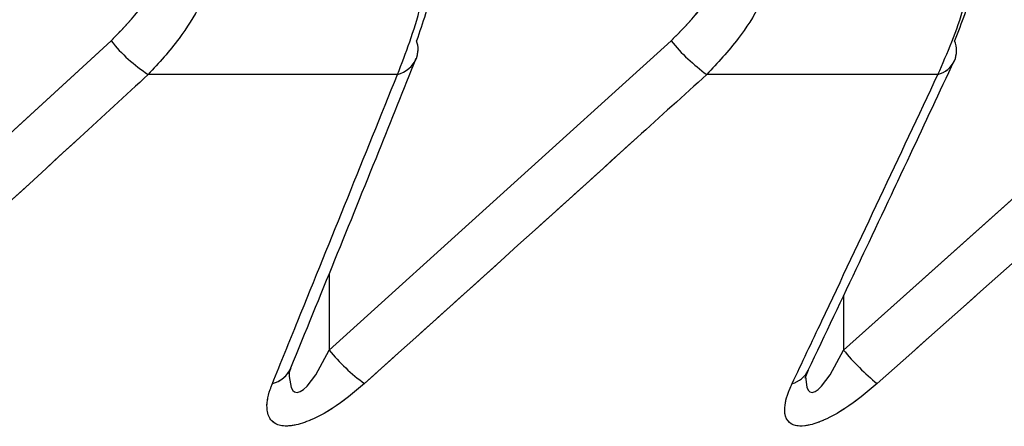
# Model space of a CAD drawing. Header units: inches. Extents: x 0.1 to 16.9, y 0.1 to 10.9.
# Tile 123 of 235: x 6.551084 to 6.551764, y 2.443097 to 2.443377. Entities that reach past the tile are written whole.
import ezdxf

# ---------------------------------------------------------------- set-up
doc = ezdxf.new("R2010")
doc.units = ezdxf.units.IN
doc.header["$MEASUREMENT"] = 0
doc.linetypes.add('PHANTOM', pattern=[0.49999999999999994, 0.25, -0.05, 0.05, -0.05, 0.05, -0.05])

msp = doc.modelspace()

# ---------------------------------------------------------------- linework, layer by layer
at = {"color": 7, "linetype": 'Continuous', "lineweight": 25}
for p, q in [((6.55091468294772, 2.443149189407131), (6.55114717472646, 2.443362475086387)), ((6.5512977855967, 2.443149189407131), (6.551533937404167, 2.443362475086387)), ((6.55165295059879, 2.443149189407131), (6.551891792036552, 2.443362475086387)), ((6.551345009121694, 2.443339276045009), (6.551172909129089, 2.443339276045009)), ((6.551718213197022, 2.443339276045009), (6.551558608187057, 2.443339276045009)), ((6.5512977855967, 2.443201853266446), (6.5512977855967, 2.443149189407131)), ((6.55165295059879, 2.443186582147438), (6.55165295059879, 2.443149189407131))]:
    msp.add_line(p, q, dxfattribs=at)
at = {"color": 7, "linetype": 'PHANTOM', "lineweight": 18}
for p, q in [((6.55091468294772, 2.443149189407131), (6.55114717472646, 2.443362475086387)), ((6.55091468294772, 2.443149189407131), (6.55114717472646, 2.443362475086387)), ((6.55091468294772, 2.443149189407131), (6.55114717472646, 2.443362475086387)), ((6.5512977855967, 2.443149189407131), (6.551533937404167, 2.443362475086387)), ((6.5512977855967, 2.443149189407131), (6.551533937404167, 2.443362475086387)), ((6.5512977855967, 2.443149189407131), (6.551533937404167, 2.443362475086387)), ((6.55165295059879, 2.443149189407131), (6.551891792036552, 2.443362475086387)), ((6.55165295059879, 2.443149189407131), (6.551891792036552, 2.443362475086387)), ((6.55165295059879, 2.443149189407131), (6.551891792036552, 2.443362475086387)), ((6.551345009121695, 2.443339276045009), (6.551172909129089, 2.443339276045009)), ((6.551345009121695, 2.443339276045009), (6.551172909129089, 2.443339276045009)), ((6.551345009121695, 2.443339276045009), (6.551172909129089, 2.443339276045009)), ((6.551718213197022, 2.443339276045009), (6.551558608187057, 2.443339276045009)), ((6.551718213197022, 2.443339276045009), (6.551558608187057, 2.443339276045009)), ((6.551718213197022, 2.443339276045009), (6.551558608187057, 2.443339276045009)), ((6.5512977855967, 2.443201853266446), (6.5512977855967, 2.443149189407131)), ((6.5512977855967, 2.443201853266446), (6.5512977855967, 2.443149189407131)), ((6.5512977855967, 2.443201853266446), (6.5512977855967, 2.443149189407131)), ((6.55165295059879, 2.443186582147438), (6.55165295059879, 2.443149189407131)), ((6.55165295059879, 2.443186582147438), (6.55165295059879, 2.443149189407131)), ((6.55165295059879, 2.443186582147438), (6.55165295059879, 2.443149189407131))]:
    msp.add_line(p, q, dxfattribs=at)
at = {"color": 7, "linetype": 'Continuous', "lineweight": 25, "flags": 128}
for points in [[(6.551270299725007, 2.443133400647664), (6.551270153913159, 2.443131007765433), (6.55127150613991, 2.443123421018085), (6.551272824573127, 2.443121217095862), (6.551273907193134, 2.443120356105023), (6.55127577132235, 2.443119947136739), (6.551277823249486, 2.443120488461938), (6.55128011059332, 2.44312191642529), (6.551282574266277, 2.443124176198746), (6.551288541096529, 2.443131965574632), (6.5512977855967, 2.443149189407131), (6.5512977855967, 2.443149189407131)], [(6.551626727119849, 2.443131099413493), (6.551626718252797, 2.443131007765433), (6.55162765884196, 2.443123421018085), (6.551628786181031, 2.443121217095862), (6.551629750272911, 2.443120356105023), (6.551631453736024, 2.443119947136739), (6.551633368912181, 2.443120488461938), (6.551635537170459, 2.44312191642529), (6.551637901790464, 2.443124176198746), (6.551643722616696, 2.443131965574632), (6.55165295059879, 2.443149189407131), (6.55165295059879, 2.443149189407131)], [(6.551626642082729, 2.443129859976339), (6.551626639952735, 2.443129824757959), (6.55162693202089, 2.443130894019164), (6.551628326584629, 2.44313441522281), (6.55162874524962, 2.443135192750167), (6.55162874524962, 2.443135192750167)]]:
    msp.add_lwpolyline(points, dxfattribs=at)
at = {"color": 7, "linetype": 'PHANTOM', "lineweight": 18, "flags": 128}
for points in [[(6.551270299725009, 2.443133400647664), (6.551270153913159, 2.443131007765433), (6.55127150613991, 2.443123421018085), (6.551272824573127, 2.443121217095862), (6.551273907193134, 2.443120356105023), (6.55127577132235, 2.443119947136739), (6.551277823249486, 2.443120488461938), (6.551280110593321, 2.44312191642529), (6.551282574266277, 2.443124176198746), (6.551288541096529, 2.443131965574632), (6.5512977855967, 2.443149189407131), (6.5512977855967, 2.443149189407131)], [(6.551270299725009, 2.443133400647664), (6.551270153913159, 2.443131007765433), (6.55127150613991, 2.443123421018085), (6.551272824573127, 2.443121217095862), (6.551273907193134, 2.443120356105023), (6.55127577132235, 2.443119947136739), (6.551277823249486, 2.443120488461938), (6.551280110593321, 2.44312191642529), (6.551282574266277, 2.443124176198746), (6.551288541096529, 2.443131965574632), (6.5512977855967, 2.443149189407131), (6.5512977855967, 2.443149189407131)], [(6.551270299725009, 2.443133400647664), (6.551270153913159, 2.443131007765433), (6.55127150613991, 2.443123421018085), (6.551272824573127, 2.443121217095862), (6.551273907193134, 2.443120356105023), (6.55127577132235, 2.443119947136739), (6.551277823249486, 2.443120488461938), (6.551280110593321, 2.44312191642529), (6.551282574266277, 2.443124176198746), (6.551288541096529, 2.443131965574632), (6.5512977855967, 2.443149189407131), (6.5512977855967, 2.443149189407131)], [(6.551626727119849, 2.443131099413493), (6.551626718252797, 2.443131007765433), (6.55162765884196, 2.443123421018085), (6.551628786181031, 2.443121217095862), (6.551629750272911, 2.443120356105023), (6.551631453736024, 2.443119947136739), (6.551633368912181, 2.443120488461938), (6.551635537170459, 2.44312191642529), (6.551637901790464, 2.443124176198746), (6.551643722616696, 2.443131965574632), (6.55165295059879, 2.443149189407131), (6.55165295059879, 2.443149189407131)], [(6.551626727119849, 2.443131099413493), (6.551626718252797, 2.443131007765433), (6.55162765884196, 2.443123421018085), (6.551628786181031, 2.443121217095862), (6.551629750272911, 2.443120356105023), (6.551631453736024, 2.443119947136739), (6.551633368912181, 2.443120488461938), (6.551635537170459, 2.44312191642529), (6.551637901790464, 2.443124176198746), (6.551643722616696, 2.443131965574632), (6.55165295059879, 2.443149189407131), (6.55165295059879, 2.443149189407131)], [(6.551626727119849, 2.443131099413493), (6.551626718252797, 2.443131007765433), (6.55162765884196, 2.443123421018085), (6.551628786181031, 2.443121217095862), (6.551629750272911, 2.443120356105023), (6.551631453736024, 2.443119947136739), (6.551633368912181, 2.443120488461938), (6.551635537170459, 2.44312191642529), (6.551637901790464, 2.443124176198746), (6.551643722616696, 2.443131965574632), (6.55165295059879, 2.443149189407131), (6.55165295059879, 2.443149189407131)], [(6.551626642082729, 2.44312985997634), (6.551626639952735, 2.443129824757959), (6.55162693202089, 2.443130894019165), (6.55162832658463, 2.443134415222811), (6.55162874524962, 2.443135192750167), (6.55162874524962, 2.443135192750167)], [(6.551626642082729, 2.44312985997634), (6.551626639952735, 2.443129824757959), (6.55162693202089, 2.443130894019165), (6.55162832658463, 2.443134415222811), (6.55162874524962, 2.443135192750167), (6.55162874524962, 2.443135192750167)], [(6.551626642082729, 2.44312985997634), (6.551626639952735, 2.443129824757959), (6.55162693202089, 2.443130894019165), (6.551628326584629, 2.44313441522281), (6.55162874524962, 2.443135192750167), (6.55162874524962, 2.443135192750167)]]:
    msp.add_lwpolyline(points, dxfattribs=at)
at = {"color": 7, "linetype": 'Continuous', "lineweight": 25}
for centre, radius, start, end in [((6.551232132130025, 2.44343084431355), 0.0001090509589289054, 218.8252726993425, 237.1066914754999), ((6.551341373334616, 2.443356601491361), 1.786079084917e-05, 339.7012741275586, 19.19924124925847), ((6.551635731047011, 2.443446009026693), 0.0001316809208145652, 219.3730009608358, 234.1489682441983), ((6.55171311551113, 2.443355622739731), 1.79252878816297e-05, 337.2979329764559, 22.47452482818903), ((6.551340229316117, 2.443358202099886), 1.952029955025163e-05, 284.1737571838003, 336.458129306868), ((6.551713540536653, 2.443356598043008), 1.794116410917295e-05, 285.096382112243, 333.8987342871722), ((6.551400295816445, 2.443232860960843), 0.0001323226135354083, 219.222233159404, 233.8671349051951), ((6.551788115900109, 2.443261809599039), 0.0001759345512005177, 219.8011780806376, 230.5326805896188), ((6.551253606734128, 2.443144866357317), 1.952353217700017e-05, 284.7978856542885, 335.9233306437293), ((6.551612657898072, 2.443143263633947), 1.794755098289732e-05, 285.755247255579, 333.3105590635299)]:
    msp.add_arc(centre, radius, start, end, dxfattribs=at)
at = {"color": 7, "linetype": 'PHANTOM', "lineweight": 18}
for centre, radius, start, end in [((6.551232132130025, 2.44343084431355), 0.0001090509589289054, 218.8252726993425, 237.1066914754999), ((6.551232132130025, 2.44343084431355), 0.0001090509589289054, 218.8252726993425, 237.1066914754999), ((6.551232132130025, 2.44343084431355), 0.0001090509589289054, 218.8252726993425, 237.1066914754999), ((6.551341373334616, 2.443356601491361), 1.786079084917e-05, 339.7012741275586, 19.19924124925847), ((6.551341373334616, 2.443356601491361), 1.786079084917e-05, 339.7012741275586, 19.19924124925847), ((6.551341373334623, 2.443356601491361), 1.786079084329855e-05, 339.7012741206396, 19.19924125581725), ((6.551635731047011, 2.443446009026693), 0.0001316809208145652, 219.3730009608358, 234.1489682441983), ((6.551635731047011, 2.443446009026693), 0.0001316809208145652, 219.3730009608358, 234.1489682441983), ((6.551635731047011, 2.443446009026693), 0.0001316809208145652, 219.3730009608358, 234.1489682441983), ((6.55171311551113, 2.443355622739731), 1.79252878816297e-05, 337.2979329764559, 22.47452482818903), ((6.55171311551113, 2.443355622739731), 1.79252878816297e-05, 337.2979329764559, 22.47452482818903), ((6.55171311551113, 2.443355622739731), 1.79252878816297e-05, 337.2979329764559, 22.47452482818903), ((6.551340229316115, 2.443358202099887), 1.952029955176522e-05, 284.1737571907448, 336.4581293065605), ((6.551340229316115, 2.443358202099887), 1.952029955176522e-05, 284.1737571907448, 336.4581293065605), ((6.551340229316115, 2.443358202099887), 1.952029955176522e-05, 284.1737571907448, 336.4581293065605), ((6.551713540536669, 2.44335659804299), 1.794116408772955e-05, 285.0963820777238, 333.8987343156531), ((6.551713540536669, 2.44335659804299), 1.794116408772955e-05, 285.0963820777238, 333.8987343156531), ((6.551713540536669, 2.44335659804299), 1.794116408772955e-05, 285.0963820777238, 333.8987343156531), ((6.551400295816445, 2.443232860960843), 0.0001323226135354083, 219.222233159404, 233.8671349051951), ((6.551400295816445, 2.443232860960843), 0.0001323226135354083, 219.222233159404, 233.8671349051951), ((6.551400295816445, 2.443232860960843), 0.0001323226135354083, 219.222233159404, 233.8671349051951), ((6.551788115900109, 2.443261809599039), 0.0001759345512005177, 219.8011780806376, 230.5326805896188), ((6.551788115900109, 2.443261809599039), 0.0001759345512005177, 219.8011780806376, 230.5326805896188), ((6.551788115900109, 2.443261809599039), 0.0001759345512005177, 219.8011780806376, 230.5326805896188), ((6.551253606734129, 2.443144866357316), 1.952353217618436e-05, 284.7978856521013, 335.9233306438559), ((6.551253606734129, 2.443144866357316), 1.952353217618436e-05, 284.7978856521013, 335.9233306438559), ((6.551253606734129, 2.443144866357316), 1.952353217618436e-05, 284.7978856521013, 335.9233306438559), ((6.551612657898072, 2.443143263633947), 1.794755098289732e-05, 285.755247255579, 333.3105590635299), ((6.551612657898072, 2.443143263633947), 1.794755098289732e-05, 285.755247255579, 333.3105590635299), ((6.551612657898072, 2.443143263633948), 1.794755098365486e-05, 285.7552472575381, 333.3105590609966)]:
    msp.add_arc(centre, radius, start, end, dxfattribs=at)
at = {"color": 7, "linetype": 'Continuous', "lineweight": 25}
for points, knots in [([(6.55114717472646, 2.443362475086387), (6.551153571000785, 2.443369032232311), (6.551170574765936, 2.443386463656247), (6.551190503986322, 2.443422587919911), (6.55119361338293, 2.443453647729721), (6.551195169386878, 2.443469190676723)], [0, 0, 0, 0, 0.2315050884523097, 0.6154298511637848, 1, 1, 1, 1]), ([(6.551227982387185, 2.443469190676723), (6.551226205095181, 2.4434502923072), (6.551222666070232, 2.44341266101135), (6.551199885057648, 2.4433686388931), (6.5511802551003, 2.443347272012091), (6.551172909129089, 2.443339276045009)], [0, 0, 0, 0, 0.3869935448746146, 0.7705992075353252, 1, 1, 1, 1]), ([(6.551345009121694, 2.443339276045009), (6.551350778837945, 2.443354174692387), (6.551362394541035, 2.443384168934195), (6.55136928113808, 2.443431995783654), (6.55136986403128, 2.443460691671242), (6.551370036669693, 2.443469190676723)], [0, 0, 0, 0, 0.4099050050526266, 0.8252285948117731, 1, 1, 1, 1]), ([(6.551376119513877, 2.443469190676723), (6.551375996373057, 2.443462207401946), (6.551375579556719, 2.443438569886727), (6.551370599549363, 2.443399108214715), (6.551362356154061, 2.443374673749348), (6.551358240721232, 2.443362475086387)], [0, 0, 0, 0, 0.1735354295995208, 0.587395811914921, 0.9999999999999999, 0.9999999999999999, 0.9999999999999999, 0.9999999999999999]), ([(6.551533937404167, 2.443362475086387), (6.55154043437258, 2.443369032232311), (6.551557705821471, 2.443386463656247), (6.551577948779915, 2.443422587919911), (6.551581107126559, 2.443453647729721), (6.551582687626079, 2.443469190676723)], [0, 0, 0, 0, 0.2315050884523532, 0.6154298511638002, 1, 1, 1, 1]), ([(6.551614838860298, 2.443469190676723), (6.551613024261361, 2.4434502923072), (6.551609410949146, 2.44341266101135), (6.551586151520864, 2.4433686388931), (6.551566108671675, 2.443347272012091), (6.551558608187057, 2.443339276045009)], [0, 0, 0, 0, 0.3869935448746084, 0.7705992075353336, 0.9999999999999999, 0.9999999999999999, 0.9999999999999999, 0.9999999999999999]), ([(6.551718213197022, 2.443339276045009), (6.551724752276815, 2.443354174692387), (6.551737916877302, 2.443384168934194), (6.55174572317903, 2.443431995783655), (6.551746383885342, 2.443460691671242), (6.551746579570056, 2.443469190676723)], [0, 0, 0, 0, 0.409905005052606, 0.8252285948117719, 1, 1, 1, 1]), ([(6.551750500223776, 2.443469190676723), (6.55175035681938, 2.443462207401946), (6.551749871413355, 2.443438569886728), (6.551744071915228, 2.443399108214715), (6.551734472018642, 2.443374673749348), (6.551729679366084, 2.443362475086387)], [0, 0, 0, 0, 0.1735354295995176, 0.5873958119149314, 1, 1, 1, 1]), ([(6.551271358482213, 2.443136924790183), (6.551291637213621, 2.443186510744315), (6.551320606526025, 2.443257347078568), (6.551349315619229, 2.443328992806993), (6.551357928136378, 2.44335048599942)], [0, 0, 0, 0, 0.700007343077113, 1, 1, 1, 1]), ([(6.551628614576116, 2.443135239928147), (6.551652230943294, 2.443184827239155), (6.551685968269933, 2.443255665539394), (6.55171940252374, 2.443327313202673), (6.551729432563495, 2.443348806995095)], [0, 0, 0, 0, 0.700007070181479, 1, 1, 1, 1]), ([(6.551172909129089, 2.443339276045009), (6.551157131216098, 2.443324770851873), (6.551079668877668, 2.443253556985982), (6.551002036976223, 2.443182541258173), (6.550940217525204, 2.443125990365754)], [0, 0, 0, 0, 0.2036849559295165, 1, 1, 1, 1]), ([(6.551258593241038, 2.443125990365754), (6.551264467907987, 2.443140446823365), (6.551293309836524, 2.443211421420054), (6.551322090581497, 2.443282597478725), (6.551345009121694, 2.443339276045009)], [0, 0, 0, 0, 0.2036849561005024, 1, 1, 1, 1]), ([(6.551558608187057, 2.443339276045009), (6.551542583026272, 2.443324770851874), (6.551463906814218, 2.443253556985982), (6.551385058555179, 2.443182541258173), (6.551322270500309, 2.443125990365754)], [0, 0, 0, 0, 0.2036849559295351, 1, 1, 1, 1]), ([(6.551617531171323, 2.443125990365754), (6.551624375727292, 2.443140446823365), (6.551657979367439, 2.443211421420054), (6.551691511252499, 2.443282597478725), (6.551718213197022, 2.443339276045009)], [0, 0, 0, 0, 0.2036849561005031, 1, 1, 1, 1]), ([(6.551915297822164, 2.443339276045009), (6.551899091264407, 2.443324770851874), (6.55181952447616, 2.443253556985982), (6.551739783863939, 2.443182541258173), (6.551676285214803, 2.443125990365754)], [0, 0, 0, 0, 0.2036849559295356, 1, 1, 1, 1]), ([(6.55127009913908, 2.443132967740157), (6.551270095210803, 2.443132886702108), (6.551270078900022, 2.443132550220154), (6.551270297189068, 2.443134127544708), (6.551271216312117, 2.443136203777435), (6.55127157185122, 2.443137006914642)], [0, 0, 0, 0, 0.1628480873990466, 0.6761693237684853, 1, 1, 1, 1]), ([(6.551322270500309, 2.443125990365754), (6.551314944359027, 2.443119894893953), (6.551303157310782, 2.443110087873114), (6.55128592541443, 2.443100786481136), (6.551273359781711, 2.443096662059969), (6.551263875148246, 2.443096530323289), (6.551257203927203, 2.443100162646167), (6.55125396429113, 2.443108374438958), (6.551255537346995, 2.443118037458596), (6.551258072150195, 2.443124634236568), (6.551258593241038, 2.443125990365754)], [0, 0, 0, 0, 0.2086143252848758, 0.3356401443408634, 0.4424206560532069, 0.5496604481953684, 0.6478447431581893, 0.7774633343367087, 0.9542521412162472, 0.9999999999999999, 0.9999999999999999, 0.9999999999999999, 0.9999999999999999]), ([(6.551676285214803, 2.443125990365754), (6.551668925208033, 2.443119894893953), (6.551657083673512, 2.443110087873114), (6.551640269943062, 2.443100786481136), (6.551628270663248, 2.443096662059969), (6.551619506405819, 2.443096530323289), (6.551613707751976, 2.443100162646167), (6.551611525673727, 2.443108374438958), (6.551613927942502, 2.443118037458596), (6.551616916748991, 2.443124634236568), (6.551617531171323, 2.443125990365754)], [0, 0, 0, 0, 0.2086143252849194, 0.3356401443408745, 0.4424206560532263, 0.5496604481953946, 0.6478447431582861, 0.7774633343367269, 0.9542521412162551, 1, 1, 1, 1])]:
    msp.add_open_spline(points, degree=3, knots=knots, dxfattribs=at)
at = {"color": 7, "linetype": 'PHANTOM', "lineweight": 18}
for points, knots in [([(6.55114717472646, 2.443362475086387), (6.551153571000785, 2.443369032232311), (6.551170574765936, 2.443386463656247), (6.551190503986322, 2.443422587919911), (6.55119361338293, 2.443453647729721), (6.551195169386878, 2.443469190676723)], [0, 0, 0, 0, 0.2315050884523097, 0.6154298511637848, 1, 1, 1, 1]), ([(6.55114717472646, 2.443362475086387), (6.551153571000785, 2.443369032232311), (6.551170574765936, 2.443386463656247), (6.551190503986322, 2.443422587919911), (6.55119361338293, 2.443453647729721), (6.551195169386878, 2.443469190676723)], [0, 0, 0, 0, 0.2315050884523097, 0.6154298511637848, 1, 1, 1, 1]), ([(6.55114717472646, 2.443362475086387), (6.551153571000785, 2.443369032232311), (6.551170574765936, 2.443386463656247), (6.551190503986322, 2.443422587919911), (6.55119361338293, 2.443453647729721), (6.551195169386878, 2.443469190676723)], [0, 0, 0, 0, 0.2315050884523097, 0.6154298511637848, 1, 1, 1, 1]), ([(6.551227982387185, 2.443469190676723), (6.551226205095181, 2.4434502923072), (6.551222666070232, 2.44341266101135), (6.551199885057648, 2.4433686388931), (6.5511802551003, 2.443347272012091), (6.551172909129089, 2.443339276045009)], [0, 0, 0, 0, 0.3869935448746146, 0.7705992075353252, 1, 1, 1, 1]), ([(6.551227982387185, 2.443469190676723), (6.551226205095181, 2.4434502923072), (6.551222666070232, 2.44341266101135), (6.551199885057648, 2.4433686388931), (6.5511802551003, 2.443347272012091), (6.551172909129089, 2.443339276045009)], [0, 0, 0, 0, 0.3869935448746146, 0.7705992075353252, 1, 1, 1, 1]), ([(6.551227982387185, 2.443469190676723), (6.551226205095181, 2.4434502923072), (6.551222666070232, 2.44341266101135), (6.551199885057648, 2.4433686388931), (6.5511802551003, 2.443347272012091), (6.551172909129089, 2.443339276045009)], [0, 0, 0, 0, 0.3869935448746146, 0.7705992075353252, 1, 1, 1, 1]), ([(6.551345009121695, 2.443339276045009), (6.551350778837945, 2.443354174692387), (6.551362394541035, 2.443384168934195), (6.55136928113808, 2.443431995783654), (6.55136986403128, 2.443460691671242), (6.551370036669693, 2.443469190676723)], [0, 0, 0, 0, 0.4099050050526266, 0.8252285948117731, 1, 1, 1, 1]), ([(6.551345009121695, 2.443339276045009), (6.551350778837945, 2.443354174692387), (6.551362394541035, 2.443384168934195), (6.55136928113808, 2.443431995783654), (6.55136986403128, 2.443460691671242), (6.551370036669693, 2.443469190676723)], [0, 0, 0, 0, 0.4099050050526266, 0.8252285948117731, 1, 1, 1, 1]), ([(6.551345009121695, 2.443339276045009), (6.551350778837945, 2.443354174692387), (6.551362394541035, 2.443384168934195), (6.55136928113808, 2.443431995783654), (6.55136986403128, 2.443460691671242), (6.551370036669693, 2.443469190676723)], [0, 0, 0, 0, 0.4099050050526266, 0.8252285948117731, 1, 1, 1, 1]), ([(6.551376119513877, 2.443469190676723), (6.551375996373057, 2.443462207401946), (6.55137557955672, 2.443438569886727), (6.551370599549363, 2.443399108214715), (6.551362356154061, 2.443374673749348), (6.551358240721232, 2.443362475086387)], [0, 0, 0, 0, 0.1735354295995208, 0.587395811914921, 0.9999999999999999, 0.9999999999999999, 0.9999999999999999, 0.9999999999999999]), ([(6.551376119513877, 2.443469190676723), (6.551375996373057, 2.443462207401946), (6.55137557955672, 2.443438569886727), (6.551370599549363, 2.443399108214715), (6.551362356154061, 2.443374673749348), (6.551358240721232, 2.443362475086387)], [0, 0, 0, 0, 0.1735354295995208, 0.587395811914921, 0.9999999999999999, 0.9999999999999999, 0.9999999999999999, 0.9999999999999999]), ([(6.551376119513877, 2.443469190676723), (6.551375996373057, 2.443462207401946), (6.55137557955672, 2.443438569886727), (6.551370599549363, 2.443399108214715), (6.551362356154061, 2.443374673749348), (6.551358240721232, 2.443362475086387)], [0, 0, 0, 0, 0.1735354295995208, 0.587395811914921, 0.9999999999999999, 0.9999999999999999, 0.9999999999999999, 0.9999999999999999]), ([(6.551533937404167, 2.443362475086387), (6.55154043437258, 2.443369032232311), (6.551557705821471, 2.443386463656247), (6.551577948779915, 2.443422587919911), (6.55158110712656, 2.443453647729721), (6.551582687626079, 2.443469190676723)], [0, 0, 0, 0, 0.2315050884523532, 0.6154298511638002, 1, 1, 1, 1]), ([(6.551533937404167, 2.443362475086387), (6.55154043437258, 2.443369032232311), (6.551557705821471, 2.443386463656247), (6.551577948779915, 2.443422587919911), (6.55158110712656, 2.443453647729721), (6.551582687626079, 2.443469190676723)], [0, 0, 0, 0, 0.2315050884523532, 0.6154298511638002, 1, 1, 1, 1]), ([(6.551533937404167, 2.443362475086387), (6.55154043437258, 2.443369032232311), (6.551557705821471, 2.443386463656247), (6.551577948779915, 2.443422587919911), (6.55158110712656, 2.443453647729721), (6.551582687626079, 2.443469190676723)], [0, 0, 0, 0, 0.2315050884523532, 0.6154298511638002, 1, 1, 1, 1]), ([(6.551614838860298, 2.443469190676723), (6.551613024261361, 2.4434502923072), (6.551609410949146, 2.44341266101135), (6.551586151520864, 2.4433686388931), (6.551566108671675, 2.443347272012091), (6.551558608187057, 2.443339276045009)], [0, 0, 0, 0, 0.3869935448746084, 0.7705992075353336, 0.9999999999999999, 0.9999999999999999, 0.9999999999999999, 0.9999999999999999]), ([(6.551614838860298, 2.443469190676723), (6.551613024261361, 2.4434502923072), (6.551609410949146, 2.44341266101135), (6.551586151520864, 2.4433686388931), (6.551566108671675, 2.443347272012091), (6.551558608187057, 2.443339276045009)], [0, 0, 0, 0, 0.3869935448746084, 0.7705992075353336, 0.9999999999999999, 0.9999999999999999, 0.9999999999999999, 0.9999999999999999]), ([(6.551614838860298, 2.443469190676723), (6.551613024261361, 2.4434502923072), (6.551609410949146, 2.44341266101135), (6.551586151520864, 2.4433686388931), (6.551566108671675, 2.443347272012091), (6.551558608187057, 2.443339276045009)], [0, 0, 0, 0, 0.3869935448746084, 0.7705992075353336, 0.9999999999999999, 0.9999999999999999, 0.9999999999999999, 0.9999999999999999]), ([(6.551718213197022, 2.443339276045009), (6.551724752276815, 2.443354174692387), (6.551737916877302, 2.443384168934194), (6.55174572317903, 2.443431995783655), (6.551746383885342, 2.443460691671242), (6.551746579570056, 2.443469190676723)], [0, 0, 0, 0, 0.409905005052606, 0.8252285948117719, 1, 1, 1, 1]), ([(6.551718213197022, 2.443339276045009), (6.551724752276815, 2.443354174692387), (6.551737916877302, 2.443384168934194), (6.55174572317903, 2.443431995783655), (6.551746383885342, 2.443460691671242), (6.551746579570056, 2.443469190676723)], [0, 0, 0, 0, 0.409905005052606, 0.8252285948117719, 1, 1, 1, 1]), ([(6.551718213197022, 2.443339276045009), (6.551724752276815, 2.443354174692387), (6.551737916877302, 2.443384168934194), (6.55174572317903, 2.443431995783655), (6.551746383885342, 2.443460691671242), (6.551746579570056, 2.443469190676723)], [0, 0, 0, 0, 0.409905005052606, 0.8252285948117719, 1, 1, 1, 1]), ([(6.551750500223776, 2.443469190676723), (6.55175035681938, 2.443462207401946), (6.551749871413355, 2.443438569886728), (6.551744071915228, 2.443399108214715), (6.551734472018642, 2.443374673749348), (6.551729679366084, 2.443362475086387)], [0, 0, 0, 0, 0.1735354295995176, 0.5873958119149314, 1, 1, 1, 1]), ([(6.551750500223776, 2.443469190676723), (6.55175035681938, 2.443462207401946), (6.551749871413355, 2.443438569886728), (6.551744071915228, 2.443399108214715), (6.551734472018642, 2.443374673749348), (6.551729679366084, 2.443362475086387)], [0, 0, 0, 0, 0.1735354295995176, 0.5873958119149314, 1, 1, 1, 1]), ([(6.551750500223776, 2.443469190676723), (6.55175035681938, 2.443462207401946), (6.551749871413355, 2.443438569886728), (6.551744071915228, 2.443399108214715), (6.551734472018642, 2.443374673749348), (6.551729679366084, 2.443362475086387)], [0, 0, 0, 0, 0.1735354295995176, 0.5873958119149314, 1, 1, 1, 1]), ([(6.551271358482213, 2.443136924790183), (6.551291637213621, 2.443186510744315), (6.551320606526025, 2.443257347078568), (6.55134931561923, 2.443328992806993), (6.551357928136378, 2.44335048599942)], [0, 0, 0, 0, 0.7000073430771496, 1, 1, 1, 1]), ([(6.551271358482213, 2.443136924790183), (6.551291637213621, 2.443186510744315), (6.551320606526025, 2.443257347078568), (6.55134931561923, 2.443328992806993), (6.551357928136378, 2.44335048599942)], [0, 0, 0, 0, 0.7000073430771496, 1, 1, 1, 1]), ([(6.551271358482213, 2.443136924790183), (6.551291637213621, 2.443186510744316), (6.551320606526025, 2.443257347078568), (6.55134931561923, 2.443328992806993), (6.551357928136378, 2.44335048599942)], [0, 0, 0, 0, 0.7000073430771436, 1, 1, 1, 1]), ([(6.551628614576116, 2.443135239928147), (6.551652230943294, 2.443184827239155), (6.551685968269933, 2.443255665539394), (6.55171940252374, 2.443327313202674), (6.551729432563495, 2.443348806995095)], [0, 0, 0, 0, 0.7000070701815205, 1, 1, 1, 1]), ([(6.551628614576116, 2.443135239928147), (6.551652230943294, 2.443184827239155), (6.551685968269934, 2.443255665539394), (6.55171940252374, 2.443327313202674), (6.551729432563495, 2.443348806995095)], [0, 0, 0, 0, 0.7000070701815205, 1, 1, 1, 1]), ([(6.551628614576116, 2.443135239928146), (6.551652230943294, 2.443184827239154), (6.551685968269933, 2.443255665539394), (6.55171940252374, 2.443327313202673), (6.551729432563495, 2.443348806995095)], [0, 0, 0, 0, 0.7000070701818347, 1, 1, 1, 1]), ([(6.551172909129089, 2.443339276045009), (6.551157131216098, 2.443324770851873), (6.551079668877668, 2.443253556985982), (6.551002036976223, 2.443182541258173), (6.550940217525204, 2.443125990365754)], [0, 0, 0, 0, 0.2036849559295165, 1, 1, 1, 1]), ([(6.551172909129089, 2.443339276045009), (6.551157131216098, 2.443324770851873), (6.551079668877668, 2.443253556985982), (6.551002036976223, 2.443182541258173), (6.550940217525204, 2.443125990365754)], [0, 0, 0, 0, 0.2036849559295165, 1, 1, 1, 1]), ([(6.551172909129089, 2.443339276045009), (6.551157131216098, 2.443324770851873), (6.551079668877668, 2.443253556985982), (6.551002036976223, 2.443182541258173), (6.550940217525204, 2.443125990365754)], [0, 0, 0, 0, 0.2036849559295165, 1, 1, 1, 1]), ([(6.551258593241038, 2.443125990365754), (6.551264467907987, 2.443140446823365), (6.551293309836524, 2.443211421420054), (6.551322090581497, 2.443282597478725), (6.551345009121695, 2.443339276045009)], [0, 0, 0, 0, 0.2036849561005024, 1, 1, 1, 1]), ([(6.551258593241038, 2.443125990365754), (6.551264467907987, 2.443140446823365), (6.551293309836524, 2.443211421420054), (6.551322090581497, 2.443282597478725), (6.551345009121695, 2.443339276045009)], [0, 0, 0, 0, 0.2036849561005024, 1, 1, 1, 1]), ([(6.551258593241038, 2.443125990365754), (6.551264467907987, 2.443140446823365), (6.551293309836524, 2.443211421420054), (6.551322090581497, 2.443282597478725), (6.551345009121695, 2.443339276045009)], [0, 0, 0, 0, 0.2036849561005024, 1, 1, 1, 1]), ([(6.551558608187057, 2.443339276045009), (6.551542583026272, 2.443324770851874), (6.551463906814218, 2.443253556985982), (6.551385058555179, 2.443182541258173), (6.551322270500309, 2.443125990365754)], [0, 0, 0, 0, 0.2036849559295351, 1, 1, 1, 1]), ([(6.551558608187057, 2.443339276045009), (6.551542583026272, 2.443324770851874), (6.551463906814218, 2.443253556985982), (6.551385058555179, 2.443182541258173), (6.551322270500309, 2.443125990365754)], [0, 0, 0, 0, 0.2036849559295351, 1, 1, 1, 1]), ([(6.551558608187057, 2.443339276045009), (6.551542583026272, 2.443324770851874), (6.551463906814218, 2.443253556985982), (6.551385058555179, 2.443182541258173), (6.551322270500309, 2.443125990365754)], [0, 0, 0, 0, 0.2036849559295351, 1, 1, 1, 1]), ([(6.551617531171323, 2.443125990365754), (6.551624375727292, 2.443140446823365), (6.551657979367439, 2.443211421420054), (6.551691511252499, 2.443282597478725), (6.551718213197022, 2.443339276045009)], [0, 0, 0, 0, 0.2036849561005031, 1, 1, 1, 1]), ([(6.551617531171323, 2.443125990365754), (6.551624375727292, 2.443140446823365), (6.551657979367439, 2.443211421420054), (6.551691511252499, 2.443282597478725), (6.551718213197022, 2.443339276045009)], [0, 0, 0, 0, 0.2036849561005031, 1, 1, 1, 1]), ([(6.551617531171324, 2.443125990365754), (6.551624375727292, 2.443140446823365), (6.551657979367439, 2.443211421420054), (6.551691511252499, 2.443282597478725), (6.551718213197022, 2.443339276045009)], [0, 0, 0, 0, 0.2036849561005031, 1, 1, 1, 1]), ([(6.551915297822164, 2.443339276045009), (6.551899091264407, 2.443324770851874), (6.55181952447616, 2.443253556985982), (6.551739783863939, 2.443182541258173), (6.551676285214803, 2.443125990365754)], [0, 0, 0, 0, 0.2036849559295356, 1, 1, 1, 1]), ([(6.551915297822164, 2.443339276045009), (6.551899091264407, 2.443324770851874), (6.55181952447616, 2.443253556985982), (6.551739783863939, 2.443182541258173), (6.551676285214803, 2.443125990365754)], [0, 0, 0, 0, 0.2036849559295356, 1, 1, 1, 1]), ([(6.551915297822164, 2.443339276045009), (6.551899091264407, 2.443324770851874), (6.55181952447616, 2.443253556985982), (6.551739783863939, 2.443182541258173), (6.551676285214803, 2.443125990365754)], [0, 0, 0, 0, 0.2036849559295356, 1, 1, 1, 1]), ([(6.55127009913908, 2.443132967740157), (6.551270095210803, 2.443132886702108), (6.551270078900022, 2.443132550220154), (6.551270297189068, 2.443134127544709), (6.551271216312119, 2.443136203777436), (6.55127157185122, 2.443137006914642)], [0, 0, 0, 0, 0.16284808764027, 0.6761693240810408, 1, 1, 1, 1]), ([(6.55127009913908, 2.443132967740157), (6.551270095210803, 2.443132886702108), (6.551270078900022, 2.443132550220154), (6.551270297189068, 2.443134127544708), (6.551271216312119, 2.443136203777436), (6.55127157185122, 2.443137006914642)], [0, 0, 0, 0, 0.162848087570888, 0.6761693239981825, 1, 1, 1, 1]), ([(6.55127009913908, 2.443132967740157), (6.551270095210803, 2.443132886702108), (6.551270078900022, 2.443132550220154), (6.551270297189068, 2.443134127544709), (6.551271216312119, 2.443136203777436), (6.55127157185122, 2.443137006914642)], [0, 0, 0, 0, 0.1628480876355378, 0.6761693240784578, 1, 1, 1, 1]), ([(6.551322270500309, 2.443125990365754), (6.551314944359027, 2.443119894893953), (6.551303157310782, 2.443110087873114), (6.55128592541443, 2.443100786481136), (6.551273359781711, 2.443096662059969), (6.551263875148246, 2.443096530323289), (6.551257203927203, 2.443100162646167), (6.55125396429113, 2.443108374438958), (6.551255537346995, 2.443118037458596), (6.551258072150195, 2.443124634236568), (6.551258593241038, 2.443125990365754)], [0, 0, 0, 0, 0.2086143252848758, 0.3356401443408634, 0.4424206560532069, 0.5496604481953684, 0.6478447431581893, 0.7774633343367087, 0.9542521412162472, 0.9999999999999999, 0.9999999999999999, 0.9999999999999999, 0.9999999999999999]), ([(6.551322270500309, 2.443125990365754), (6.551314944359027, 2.443119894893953), (6.551303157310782, 2.443110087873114), (6.55128592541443, 2.443100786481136), (6.551273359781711, 2.443096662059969), (6.551263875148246, 2.443096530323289), (6.551257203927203, 2.443100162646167), (6.55125396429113, 2.443108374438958), (6.551255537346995, 2.443118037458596), (6.551258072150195, 2.443124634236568), (6.551258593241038, 2.443125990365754)], [0, 0, 0, 0, 0.2086143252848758, 0.3356401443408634, 0.4424206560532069, 0.5496604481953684, 0.6478447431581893, 0.7774633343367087, 0.9542521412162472, 0.9999999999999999, 0.9999999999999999, 0.9999999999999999, 0.9999999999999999]), ([(6.551322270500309, 2.443125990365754), (6.551314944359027, 2.443119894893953), (6.551303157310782, 2.443110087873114), (6.55128592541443, 2.443100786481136), (6.551273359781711, 2.443096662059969), (6.551263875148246, 2.443096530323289), (6.551257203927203, 2.443100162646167), (6.55125396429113, 2.443108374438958), (6.551255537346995, 2.443118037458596), (6.551258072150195, 2.443124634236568), (6.551258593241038, 2.443125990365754)], [0, 0, 0, 0, 0.2086143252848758, 0.3356401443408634, 0.4424206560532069, 0.5496604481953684, 0.6478447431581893, 0.7774633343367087, 0.9542521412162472, 0.9999999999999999, 0.9999999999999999, 0.9999999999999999, 0.9999999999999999]), ([(6.551676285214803, 2.443125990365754), (6.551668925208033, 2.443119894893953), (6.551657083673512, 2.443110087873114), (6.551640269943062, 2.443100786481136), (6.551628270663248, 2.443096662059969), (6.551619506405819, 2.443096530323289), (6.551613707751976, 2.443100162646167), (6.551611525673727, 2.443108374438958), (6.551613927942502, 2.443118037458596), (6.551616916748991, 2.443124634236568), (6.551617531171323, 2.443125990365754)], [0, 0, 0, 0, 0.2086143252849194, 0.3356401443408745, 0.4424206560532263, 0.5496604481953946, 0.6478447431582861, 0.7774633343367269, 0.9542521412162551, 1, 1, 1, 1]), ([(6.551676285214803, 2.443125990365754), (6.551668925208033, 2.443119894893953), (6.551657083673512, 2.443110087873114), (6.551640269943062, 2.443100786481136), (6.551628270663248, 2.443096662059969), (6.551619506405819, 2.443096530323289), (6.551613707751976, 2.443100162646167), (6.551611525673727, 2.443108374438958), (6.551613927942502, 2.443118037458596), (6.551616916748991, 2.443124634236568), (6.551617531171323, 2.443125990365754)], [0, 0, 0, 0, 0.2086143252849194, 0.3356401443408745, 0.4424206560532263, 0.5496604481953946, 0.6478447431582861, 0.7774633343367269, 0.9542521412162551, 1, 1, 1, 1]), ([(6.551676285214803, 2.443125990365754), (6.551668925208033, 2.443119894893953), (6.551657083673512, 2.443110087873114), (6.551640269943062, 2.443100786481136), (6.551628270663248, 2.443096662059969), (6.551619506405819, 2.443096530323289), (6.551613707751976, 2.443100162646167), (6.551611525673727, 2.443108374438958), (6.551613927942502, 2.443118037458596), (6.551616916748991, 2.443124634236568), (6.551617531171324, 2.443125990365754)], [0, 0, 0, 0, 0.2086143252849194, 0.3356401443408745, 0.4424206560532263, 0.5496604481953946, 0.6478447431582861, 0.7774633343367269, 0.9542521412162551, 1, 1, 1, 1])]:
    msp.add_open_spline(points, degree=3, knots=knots, dxfattribs=at)

doc.saveas('drawing.dxf')
